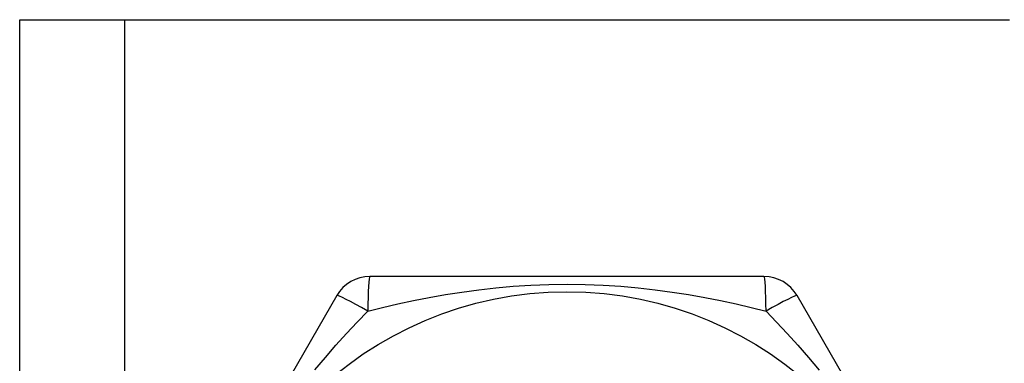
# Model space of a CAD drawing. Header units: inches. Extents: x 3.4 to 95.3, y 5.8 to 50.1.
# Tile 64 of 83: x 20.601 to 21.107, y 36.787 to 36.963. Entities that reach past the tile are written whole.
import ezdxf

# ---------------------------------------------------------------- set-up
doc = ezdxf.new("R2010")
doc.units = ezdxf.units.IN
doc.header["$MEASUREMENT"] = 0
doc.layers.add('Visible Edges(ANSI)', color=7, linetype='Continuous', lineweight=25)
doc.layers.add('Visible Tangent Edges(ANSI)', color=7, linetype='Continuous', lineweight=25)

msp = doc.modelspace()

# ---------------------------------------------------------------- linework, layer by layer
at = {"layer": 'Visible Edges(ANSI)'}
for p, q in [((20.60133, 36.96307), (20.65518, 36.96307)), ((20.60133, 19.57724), (20.60133, 36.96307)), ((20.65518, 36.96307), (21.10948, 36.96307)), ((20.98347, 36.83118), (20.78118, 36.83118)), ((20.76413, 36.82134), (20.66298, 36.64614)), ((21.10167, 36.64614), (21.00052, 36.82134))]:
    msp.add_line(p, q, dxfattribs=at)
msp.add_circle((20.88233, 36.6363), 0.18701, dxfattribs=at)
for centre, start, end in [((20.78118, 36.81149), 90, 150), ((20.98347, 36.81149), 30, 90)]:
    msp.add_arc(centre, 0.01969, start, end, dxfattribs=at)
at = {"layer": 'Visible Tangent Edges(ANSI)'}
msp.add_line((20.65518, 36.96307), (20.65518, 19.57724), dxfattribs=at)
at = {"layer": 'Visible Tangent Edges(ANSI)', "flags": 128}
for points in [[(20.78008, 36.8134), (20.78769, 36.81526), (20.79549, 36.81705), (20.80347, 36.81876), (20.81162, 36.82037), (20.81993, 36.82185), (20.82839, 36.82319), (20.83701, 36.82437), (20.8458, 36.82537), (20.85474, 36.82617), (20.86384, 36.82676), (20.87305, 36.82712), (20.88235, 36.82724), (20.89165, 36.82712), (20.90088, 36.82676), (20.90997, 36.82616), (20.9189, 36.82536), (20.92768, 36.82436), (20.93629, 36.82319), (20.94475, 36.82185), (20.95304, 36.82037), (20.96117, 36.81876), (20.96914, 36.81705), (20.97695, 36.81526), (20.98457, 36.8134)], [(20.75286, 36.78314), (20.75828, 36.78958), (20.76373, 36.79581), (20.76919, 36.80186), (20.77465, 36.80772), (20.78008, 36.81339)], [(20.98457, 36.8134), (20.98999, 36.80773), (20.99545, 36.80187), (21.00092, 36.79582), (21.00639, 36.78956), (21.01182, 36.78311)]]:
    msp.add_lwpolyline(points, dxfattribs=at)
at = {"layer": 'Visible Tangent Edges(ANSI)'}
for centre, major_axis, start_param, end_param in [((20.78118, 36.81149), (0, 0.01969), 0, 1.474012), ((20.98347, 36.81149), (0, 0.01969), 4.809173, 6.283185), ((20.78118, 36.81149), (-0.01705, 0.00984), 4.809173, 6.283185), ((20.98347, 36.81149), (0.01705, 0.00984), 0, 1.474012)]:
    msp.add_ellipse(centre, major_axis=major_axis, ratio=0.056054, start_param=start_param, end_param=end_param, dxfattribs=at)

doc.saveas('drawing.dxf')
